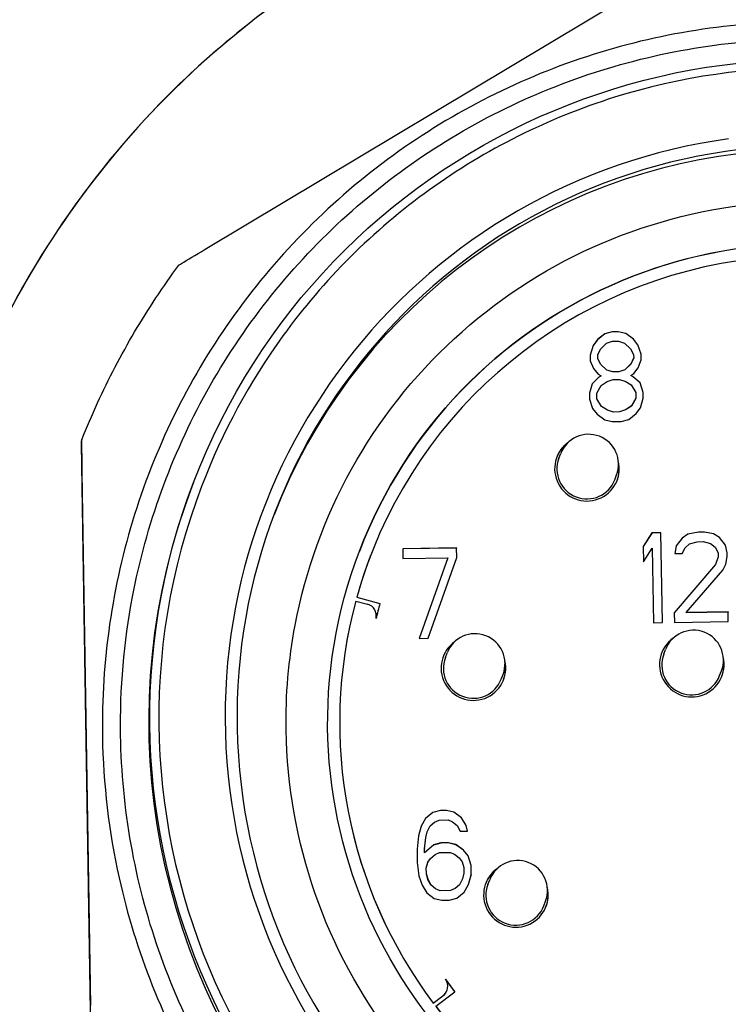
# Model space of a CAD drawing. Header units: inches. Extents: x 36 to 1719, y -84 to 1122.
# Tile 98 of 256: x 667.248 to 667.715, y 313.333 to 313.98. Entities that reach past the tile are written whole.
import ezdxf

# ---------------------------------------------------------------- set-up
doc = ezdxf.new("R2010")
doc.units = ezdxf.units.IN
doc.header["$LTSCALE"] = 48
doc.header["$MEASUREMENT"] = 0
doc.layers.add('Visible (ANSI)', color=7, linetype='Continuous', lineweight=30)

msp = doc.modelspace()

# ---------------------------------------------------------------- linework, layer by layer
at = {"layer": 'Visible (ANSI)'}
for p, q in [((667.37164, 313.83003), (667.67255, 314.01018)), ((667.62854, 313.76988), (667.62565, 313.76607)), ((667.62856, 313.76992), (667.62566, 313.7661)), ((667.6334, 313.77373), (667.62854, 313.76988)), ((667.62856, 313.76992), (667.62854, 313.76988)), ((667.63342, 313.77376), (667.62856, 313.76992)), ((667.6383, 313.77506), (667.6334, 313.77373)), ((667.63342, 313.77376), (667.6334, 313.77373)), ((667.63832, 313.7751), (667.63342, 313.77376)), ((667.64224, 313.77512), (667.6383, 313.77506)), ((667.63832, 313.7751), (667.6383, 313.77506)), ((667.64225, 313.77516), (667.63832, 313.7751)), ((667.64225, 313.77516), (667.64224, 313.77512)), ((667.64718, 313.77394), (667.64224, 313.77512)), ((667.64719, 313.77398), (667.64225, 313.77516)), ((667.64719, 313.77398), (667.64718, 313.77394)), ((667.65216, 313.77025), (667.64718, 313.77394)), ((667.65217, 313.77029), (667.64719, 313.77398)), ((667.65217, 313.77029), (667.65216, 313.77025)), ((667.65517, 313.76653), (667.65216, 313.77025)), ((667.65519, 313.76657), (667.65217, 313.77029)), ((667.62566, 313.7661), (667.62379, 313.75979)), ((667.62871, 313.75987), (667.63062, 313.76367)), ((667.63062, 313.76367), (667.6345, 313.7675)), ((667.6345, 313.7675), (667.63842, 313.76882)), ((667.63842, 313.76882), (667.64235, 313.76888)), ((667.64235, 313.76888), (667.64631, 313.76769)), ((667.64631, 313.76769), (667.65031, 313.76398)), ((667.65031, 313.76398), (667.65233, 313.76024)), ((667.65519, 313.76657), (667.65517, 313.76653)), ((667.65724, 313.76028), (667.65517, 313.76653)), ((667.65725, 313.76032), (667.65519, 313.76657)), ((667.62379, 313.75979), (667.62385, 313.75602)), ((667.62871, 313.75987), (667.6287, 313.75983)), ((667.62874, 313.75732), (667.6287, 313.75983)), ((667.62875, 313.75735), (667.62871, 313.75987)), ((667.62875, 313.75735), (667.62874, 313.75732)), ((667.63077, 313.75358), (667.62874, 313.75732)), ((667.63078, 313.75362), (667.62875, 313.75735)), ((667.65236, 313.75769), (667.65045, 313.75389)), ((667.65237, 313.75773), (667.65047, 313.75393)), ((667.65233, 313.76024), (667.65237, 313.75773)), ((667.65237, 313.75773), (667.65236, 313.75769)), ((667.65543, 313.75149), (667.65731, 313.75655)), ((667.65725, 313.76032), (667.65724, 313.76028)), ((667.6573, 313.75651), (667.65724, 313.76028)), ((667.65731, 313.75655), (667.65725, 313.76032)), ((667.62385, 313.75602), (667.6259, 313.75103)), ((667.6259, 313.75103), (667.62891, 313.7473)), ((667.63078, 313.75362), (667.63077, 313.75358)), ((667.63476, 313.74987), (667.63077, 313.75358)), ((667.63478, 313.74991), (667.63078, 313.75362)), ((667.63478, 313.74991), (667.63476, 313.74987)), ((667.63872, 313.74868), (667.63476, 313.74987)), ((667.63874, 313.74872), (667.63478, 313.74991)), ((667.64657, 313.75006), (667.64266, 313.74874)), ((667.64659, 313.7501), (667.64267, 313.74878)), ((667.65045, 313.75389), (667.64657, 313.75006)), ((667.64659, 313.7501), (667.64657, 313.75006)), ((667.65047, 313.75393), (667.64659, 313.7501)), ((667.65047, 313.75393), (667.65045, 313.75389)), ((667.65253, 313.74768), (667.65543, 313.75149)), ((667.62894, 313.74475), (667.62507, 313.74093)), ((667.62895, 313.74479), (667.62508, 313.74096)), ((667.62891, 313.7473), (667.6309, 313.74608)), ((667.63089, 313.74604), (667.62894, 313.74475)), ((667.62895, 313.74479), (667.62894, 313.74475)), ((667.6309, 313.74608), (667.62895, 313.74479)), ((667.6309, 313.74608), (667.63089, 313.74604)), ((667.6349, 313.74237), (667.63882, 313.74369)), ((667.64266, 313.74874), (667.63872, 313.74868)), ((667.63874, 313.74872), (667.63872, 313.74868)), ((667.64267, 313.74878), (667.63874, 313.74872)), ((667.63882, 313.74369), (667.64275, 313.74375)), ((667.64267, 313.74878), (667.64266, 313.74874)), ((667.64275, 313.74375), (667.64671, 313.74256)), ((667.65059, 313.74639), (667.65057, 313.74635)), ((667.65256, 313.74513), (667.65057, 313.74635)), ((667.65059, 313.74639), (667.65253, 313.74768)), ((667.65257, 313.74517), (667.65059, 313.74639)), ((667.65257, 313.74517), (667.65256, 313.74513)), ((667.65656, 313.74142), (667.65256, 313.74513)), ((667.65657, 313.74146), (667.65257, 313.74517)), ((667.62508, 313.74096), (667.62321, 313.73465)), ((667.62813, 313.73473), (667.631, 313.7398)), ((667.631, 313.7398), (667.6349, 313.74237)), ((667.64671, 313.74256), (667.65069, 313.74011)), ((667.65069, 313.74011), (667.65372, 313.73513)), ((667.65657, 313.74146), (667.65656, 313.74142)), ((667.65862, 313.73517), (667.65656, 313.74142)), ((667.65864, 313.73521), (667.65657, 313.74146)), ((667.62321, 313.73465), (667.62327, 313.73088)), ((667.62327, 313.73088), (667.62534, 313.72463)), ((667.62813, 313.73473), (667.62812, 313.73469)), ((667.62818, 313.73092), (667.62812, 313.73469)), ((667.62819, 313.73096), (667.62813, 313.73473)), ((667.62819, 313.73096), (667.62818, 313.73092)), ((667.63121, 313.72594), (667.62818, 313.73092)), ((667.63122, 313.72598), (667.62819, 313.73096)), ((667.65376, 313.73132), (667.65089, 313.72625)), ((667.65378, 313.73136), (667.6509, 313.72629)), ((667.65372, 313.73513), (667.65378, 313.73136)), ((667.65378, 313.73136), (667.65376, 313.73132)), ((667.65682, 313.72512), (667.65868, 313.7314)), ((667.65683, 313.72513), (667.6587, 313.73144)), ((667.65864, 313.73521), (667.65862, 313.73517)), ((667.65868, 313.7314), (667.65862, 313.73517)), ((667.6587, 313.73144), (667.65864, 313.73521)), ((667.6587, 313.73144), (667.65868, 313.7314)), ((667.62534, 313.72463), (667.62835, 313.72091)), ((667.63122, 313.72598), (667.63121, 313.72594)), ((667.63518, 313.72349), (667.63121, 313.72594)), ((667.6352, 313.72353), (667.63122, 313.72598)), ((667.65089, 313.72625), (667.64699, 313.72368)), ((667.6509, 313.72629), (667.64701, 313.72372)), ((667.6509, 313.72629), (667.65089, 313.72625)), ((667.65394, 313.72131), (667.65683, 313.72513)), ((667.62835, 313.72091), (667.63333, 313.71722)), ((667.6352, 313.72353), (667.63518, 313.72349)), ((667.63914, 313.7223), (667.63518, 313.72349)), ((667.63916, 313.72233), (667.6352, 313.72353)), ((667.64308, 313.72236), (667.63914, 313.7223)), ((667.63916, 313.72233), (667.63914, 313.7223)), ((667.64309, 313.7224), (667.63916, 313.72233)), ((667.64699, 313.72368), (667.64308, 313.72236)), ((667.64309, 313.7224), (667.64308, 313.72236)), ((667.64701, 313.72372), (667.64309, 313.7224)), ((667.64418, 313.71613), (667.64908, 313.71747)), ((667.64701, 313.72372), (667.64699, 313.72368)), ((667.64908, 313.71747), (667.65394, 313.72131)), ((667.63333, 313.71722), (667.63827, 313.71604)), ((667.63827, 313.71604), (667.64418, 313.71613)), ((667.28925, 313.70402), (667.28888, 313.70307)), ((667.60317, 313.6919), (667.60436, 313.69501)), ((667.2952, 313.33196), (667.28962, 313.68262)), ((667.63994, 313.67782), (667.64113, 313.68093)), ((667.36277, 313.67597), (667.36197, 313.67387)), ((667.3685, 313.6744), (667.36831, 313.67392)), ((667.66444, 313.64283), (667.65867, 313.63394)), ((667.66442, 313.64279), (667.65867, 313.63392)), ((667.67033, 313.64288), (667.66442, 313.64279)), ((667.66444, 313.64283), (667.66442, 313.64279)), ((667.67034, 313.64292), (667.66444, 313.64283)), ((667.67034, 313.64292), (667.67033, 313.64288)), ((667.67127, 313.58387), (667.67033, 313.64288)), ((667.67128, 313.58387), (667.67034, 313.64292)), ((667.68806, 313.64191), (667.68417, 313.63933)), ((667.68808, 313.64194), (667.68418, 313.63937)), ((667.69493, 313.64327), (667.68806, 313.64191)), ((667.68808, 313.64194), (667.68806, 313.64191)), ((667.69495, 313.64331), (667.68808, 313.64194)), ((667.69887, 313.64333), (667.69493, 313.64327)), ((667.69495, 313.64331), (667.69493, 313.64327)), ((667.69888, 313.64337), (667.69495, 313.64331)), ((667.69888, 313.64337), (667.69887, 313.64333)), ((667.70479, 313.64217), (667.69887, 313.64333)), ((667.70481, 313.64221), (667.69888, 313.64337)), ((667.70481, 313.64221), (667.70479, 313.64217)), ((667.70877, 313.63972), (667.70479, 313.64217)), ((667.70878, 313.63976), (667.70481, 313.64221)), ((667.70878, 313.63976), (667.70877, 313.63972)), ((667.71279, 313.63476), (667.70877, 313.63972)), ((667.7128, 313.6348), (667.70878, 313.63976)), ((667.65867, 313.63394), (667.65883, 313.62389)), ((667.68032, 313.63428), (667.67942, 313.62924)), ((667.68418, 313.63937), (667.68032, 313.63428)), ((667.68417, 313.63933), (667.68032, 313.63426)), ((667.68418, 313.63937), (667.68417, 313.63933)), ((667.68625, 313.63312), (667.68916, 313.63568)), ((667.68916, 313.63568), (667.69406, 313.63701)), ((667.69406, 313.63701), (667.698, 313.63707)), ((667.698, 313.63707), (667.70294, 313.6359)), ((667.70294, 313.6359), (667.70593, 313.63343)), ((667.70593, 313.63343), (667.70796, 313.62969)), ((667.7128, 313.6348), (667.71279, 313.63476)), ((667.71385, 313.62975), (667.71279, 313.63476)), ((667.71386, 313.62979), (667.7128, 313.6348)), ((667.47925, 313.62783), (667.47926, 313.62787)), ((667.53584, 313.63291), (667.50041, 313.63235)), ((667.53583, 313.63287), (667.50041, 313.63231)), ((667.50041, 313.63235), (667.50051, 313.62607)), ((667.53584, 313.63291), (667.53583, 313.63287)), ((667.53593, 313.62659), (667.53583, 313.63287)), ((667.53594, 313.62663), (667.53584, 313.63291)), ((667.65883, 313.62389), (667.6646, 313.63278)), ((667.6646, 313.63278), (667.66538, 313.58378)), ((667.67942, 313.62924), (667.68434, 313.62932)), ((667.68434, 313.62932), (667.68625, 313.63312)), ((667.708, 313.62718), (667.70611, 313.62212)), ((667.70796, 313.62969), (667.708, 313.62718)), ((667.71299, 313.62221), (667.71389, 313.62724)), ((667.713, 313.62223), (667.7139, 313.62727)), ((667.71386, 313.62979), (667.71385, 313.62975)), ((667.71389, 313.62724), (667.71385, 313.62975)), ((667.7139, 313.62727), (667.71386, 313.62979)), ((667.7139, 313.62727), (667.71389, 313.62724)), ((667.50051, 313.62607), (667.53004, 313.62654)), ((667.53004, 313.62654), (667.51119, 313.57346)), ((667.5171, 313.57355), (667.53594, 313.62663)), ((667.5171, 313.57355), (667.53593, 313.62659)), ((667.53594, 313.62663), (667.53593, 313.62659)), ((667.70611, 313.62212), (667.67905, 313.59028)), ((667.7061, 313.62209), (667.67905, 313.59026)), ((667.70611, 313.62212), (667.7061, 313.62209)), ((667.71109, 313.61843), (667.713, 313.62223)), ((667.68693, 313.59041), (667.71109, 313.61843)), ((667.46953, 313.59796), (667.46954, 313.598)), ((667.46954, 313.598), (667.47725, 313.59592)), ((667.47024, 313.60054), (667.47025, 313.60058)), ((667.47024, 313.60054), (667.48541, 313.59631)), ((667.47025, 313.60058), (667.48542, 313.59635)), ((667.48541, 313.59631), (667.48542, 313.59635)), ((667.67905, 313.59028), (667.67915, 313.584)), ((667.71447, 313.5908), (667.68691, 313.59037)), ((667.68693, 313.59041), (667.68691, 313.59037)), ((667.71448, 313.59084), (667.68693, 313.59041)), ((667.71448, 313.59084), (667.71447, 313.5908)), ((667.71457, 313.58456), (667.71447, 313.5908)), ((667.71458, 313.58456), (667.71448, 313.59084)), ((667.66538, 313.58378), (667.67128, 313.58387)), ((667.67915, 313.584), (667.71458, 313.58456)), ((667.51119, 313.57346), (667.5171, 313.57355)), ((667.52848, 313.56079), (667.52967, 313.56389)), ((667.67216, 313.56306), (667.67335, 313.56617)), ((667.56525, 313.54671), (667.56644, 313.54981)), ((667.70893, 313.54898), (667.71012, 313.55209)), ((667.52028, 313.45892), (667.51542, 313.45507)), ((667.5203, 313.45895), (667.51544, 313.45511)), ((667.52518, 313.46025), (667.52028, 313.45892)), ((667.5203, 313.45895), (667.52028, 313.45892)), ((667.5252, 313.46029), (667.5203, 313.45895)), ((667.52912, 313.46031), (667.52518, 313.46025)), ((667.5252, 313.46029), (667.52518, 313.46025)), ((667.52913, 313.46035), (667.5252, 313.46029)), ((667.52913, 313.46035), (667.52912, 313.46031)), ((667.53406, 313.45914), (667.52912, 313.46031)), ((667.53407, 313.45917), (667.52913, 313.46035)), ((667.53407, 313.45917), (667.53406, 313.45914)), ((667.53904, 313.45544), (667.53406, 313.45914)), ((667.53905, 313.45548), (667.53407, 313.45917)), ((667.51544, 313.45511), (667.51256, 313.45004)), ((667.51542, 313.45507), (667.51256, 313.45001)), ((667.51544, 313.45511), (667.51542, 313.45507)), ((667.51847, 313.45013), (667.52138, 313.45269)), ((667.52138, 313.45269), (667.52431, 313.45399)), ((667.52431, 313.45399), (667.53022, 313.45409)), ((667.53022, 313.45409), (667.53319, 313.45288)), ((667.53319, 313.45288), (667.53618, 313.45041)), ((667.53905, 313.45548), (667.53904, 313.45544)), ((667.54207, 313.45047), (667.53904, 313.45544)), ((667.54209, 313.4505), (667.53905, 313.45548)), ((667.51256, 313.45004), (667.5107, 313.44372)), ((667.51562, 313.44251), (667.51655, 313.44629)), ((667.51564, 313.44255), (667.51656, 313.44633)), ((667.51656, 313.44633), (667.51655, 313.44629)), ((667.51656, 313.44633), (667.51847, 313.45013)), ((667.53618, 313.45041), (667.53821, 313.44667)), ((667.53821, 313.44667), (667.54313, 313.44675)), ((667.54209, 313.4505), (667.54207, 313.45047)), ((667.54311, 313.44675), (667.54207, 313.45047)), ((667.54313, 313.44675), (667.54209, 313.4505)), ((667.5107, 313.44372), (667.50985, 313.43491)), ((667.51476, 313.43495), (667.51562, 313.44251)), ((667.51477, 313.43499), (667.51564, 313.44255)), ((667.51564, 313.44255), (667.51562, 313.44251)), ((667.52552, 313.43889), (667.52062, 313.43756)), ((667.52554, 313.43893), (667.52064, 313.4376)), ((667.53044, 313.43897), (667.52552, 313.43889)), ((667.52554, 313.43893), (667.52552, 313.43889)), ((667.53046, 313.43901), (667.52554, 313.43893)), ((667.53046, 313.43901), (667.53044, 313.43897)), ((667.53538, 313.43779), (667.53044, 313.43897)), ((667.5354, 313.43783), (667.53046, 313.43901)), ((667.50985, 313.43491), (667.50999, 313.42612)), ((667.51477, 313.43499), (667.51476, 313.43495)), ((667.5148, 313.43244), (667.51476, 313.43495)), ((667.51481, 313.43248), (667.51477, 313.43499)), ((667.52062, 313.43756), (667.5148, 313.43244)), ((667.51481, 313.43248), (667.5148, 313.43244)), ((667.52064, 313.4376), (667.51481, 313.43248)), ((667.52064, 313.4376), (667.52062, 313.43756)), ((667.52172, 313.43133), (667.52465, 313.43264)), ((667.52465, 313.43264), (667.53154, 313.43274)), ((667.53154, 313.43274), (667.53451, 313.43154)), ((667.5354, 313.43783), (667.53538, 313.43779)), ((667.54036, 313.4341), (667.53538, 313.43779)), ((667.54038, 313.43414), (667.5354, 313.43783)), ((667.54038, 313.43414), (667.54036, 313.4341)), ((667.54338, 313.43038), (667.54036, 313.4341)), ((667.54339, 313.43042), (667.54038, 313.43414)), ((667.50999, 313.42612), (667.51111, 313.41734)), ((667.51594, 313.42241), (667.51686, 313.42619)), ((667.51596, 313.42245), (667.51688, 313.42623)), ((667.51688, 313.42623), (667.51686, 313.42619)), ((667.51688, 313.42623), (667.51881, 313.42877)), ((667.51881, 313.42877), (667.52172, 313.43133)), ((667.53451, 313.43154), (667.53751, 313.42907)), ((667.53751, 313.42907), (667.53951, 313.42659)), ((667.53951, 313.42659), (667.54056, 313.42284)), ((667.54339, 313.43042), (667.54338, 313.43038)), ((667.54544, 313.42413), (667.54338, 313.43038)), ((667.54546, 313.42417), (667.54339, 313.43042)), ((667.51596, 313.42245), (667.51594, 313.42241)), ((667.516, 313.41864), (667.51594, 313.42241)), ((667.51602, 313.41868), (667.51596, 313.42245)), ((667.54056, 313.42284), (667.54062, 313.41907)), ((667.54546, 313.42417), (667.54544, 313.42413)), ((667.54554, 313.41785), (667.54544, 313.42413)), ((667.54556, 313.41789), (667.54546, 313.42417)), ((667.51111, 313.41734), (667.51318, 313.41109)), ((667.51602, 313.41868), (667.516, 313.41864)), ((667.51704, 313.41489), (667.516, 313.41864)), ((667.51706, 313.41492), (667.51602, 313.41868)), ((667.51706, 313.41492), (667.51704, 313.41489)), ((667.51907, 313.41115), (667.51704, 313.41489)), ((667.51909, 313.41119), (667.51706, 313.41492)), ((667.53968, 313.41524), (667.53777, 313.41144)), ((667.53969, 313.41528), (667.53779, 313.41148)), ((667.53969, 313.41528), (667.53968, 313.41524)), ((667.54062, 313.41907), (667.53969, 313.41528)), ((667.54368, 313.41156), (667.54554, 313.41785)), ((667.54369, 313.41158), (667.54556, 313.41789)), ((667.54556, 313.41789), (667.54554, 313.41785)), ((667.55644, 313.41161), (667.55763, 313.41472)), ((667.51318, 313.41109), (667.51621, 313.40611)), ((667.51909, 313.41119), (667.51907, 313.41115)), ((667.52207, 313.40868), (667.51907, 313.41115)), ((667.52208, 313.40872), (667.51909, 313.41119)), ((667.52208, 313.40872), (667.52207, 313.40868)), ((667.52504, 313.40747), (667.52207, 313.40868)), ((667.52505, 313.40751), (667.52208, 313.40872)), ((667.53193, 313.40758), (667.52504, 313.40747)), ((667.52505, 313.40751), (667.52504, 313.40747)), ((667.53194, 313.40762), (667.52505, 313.40751)), ((667.53486, 313.40888), (667.53193, 313.40758)), ((667.53194, 313.40762), (667.53193, 313.40758)), ((667.53487, 313.40892), (667.53194, 313.40762)), ((667.53777, 313.41144), (667.53486, 313.40888)), ((667.53487, 313.40892), (667.53486, 313.40888)), ((667.53779, 313.41148), (667.53487, 313.40892)), ((667.53596, 313.40266), (667.54082, 313.4065)), ((667.53779, 313.41148), (667.53777, 313.41144)), ((667.54082, 313.4065), (667.54369, 313.41158)), ((667.51621, 313.40611), (667.5212, 313.40242)), ((667.5212, 313.40242), (667.52614, 313.40124)), ((667.52614, 313.40124), (667.53106, 313.40132)), ((667.53106, 313.40132), (667.53596, 313.40266)), ((667.59321, 313.39753), (667.5944, 313.40064)), ((667.52949, 313.34187), (667.52951, 313.34191)), ((667.52049, 313.3336), (667.52687, 313.33839)), ((667.5205, 313.33364), (667.52688, 313.33843)), ((667.52212, 313.33151), (667.53463, 313.34107)), ((667.52049, 313.3336), (667.5205, 313.33364))]:
    msp.add_line(p, q, dxfattribs=at)
for centre in [(667.62275, 313.68797), (667.54805, 313.55685), (667.69173, 313.55913), (667.57602, 313.40768)]:
    msp.add_arc(centre, 0.01969, 339.04633, 159.04633, dxfattribs=at)
for centre, major_axis, ratio, start_param, end_param in [((667.76432, 313.51357), (-0.5515, 0.21119), 0.99994, 5.60626, 6.282524), ((667.76746, 313.52176), (-0.35847, 0.13727), 0.99994, 5.216001, 11.255135), ((667.76743, 313.52168), (-0.35112, 0.13446), 0.99994, 5.19888, 11.272257), ((667.76638, 313.51894), (-0.35112, 0.13446), 0.99994, 5.19888, 6.279278), ((667.76603, 313.51801), (-0.29413, 0.11263), 0.99994, 3.141794, 6.282984), ((667.76604, 313.51805), (-0.28678, 0.10982), 0.99994, 4.072958, 6.376793), ((667.62164, 313.68506), (-0.01218, 0.01742), 0.999978, 0, 4.331631), ((667.62156, 313.68486), (-0.01982, 0.0077), 0.99994, 5.724976, 6.283185), ((667.62156, 313.68486), (0.01838, -0.00704), 0.99994, 3.141593, 6.283185), ((667.62156, 313.68486), (0.02085, 0.00417), 0.999974, 5.724976, 6.283185), ((667.7664, 313.519), (-0.40443, 0.15487), 0.99994, 0, 3.141593), ((667.76723, 313.52116), (0.39892, -0.15276), 0.99994, 3.141593, 6.283185), ((667.76603, 313.51801), (-0.28678, 0.10982), 0.99994, 0, 0.093607), ((667.76603, 313.51801), (-0.28678, 0.10982), 0.99994, 0.102334, 1.009905), ((667.76604, 313.51805), (-0.28678, 0.10982), 0.99994, 0.102334, 1.009905), ((667.4752, 313.58832), (0.00765, -0.00185), 0.999942, 0, 1.544477), ((667.76604, 313.51805), (-0.27207, 0.10419), 0.99994, 0.093607, 0.128653), ((667.76603, 313.51801), (-0.27207, 0.10419), 0.99994, 0.093607, 0.127548), ((667.54694, 313.55395), (-0.01218, 0.01742), 0.999978, 0, 4.331631), ((667.54686, 313.55375), (-0.01982, 0.0077), 0.99994, 5.724976, 6.283185), ((667.69062, 313.55623), (-0.01218, 0.01742), 0.999978, 0, 4.331631), ((667.69054, 313.55602), (-0.01982, 0.0077), 0.99994, 5.724976, 6.283185), ((667.69054, 313.55602), (0.01838, -0.00704), 0.99994, 3.141593, 6.283185), ((667.54686, 313.55375), (0.01838, -0.00704), 0.99994, 3.141593, 6.283185), ((667.54686, 313.55375), (0.02085, 0.00417), 0.999974, 5.724976, 6.283185), ((667.69054, 313.55602), (0.02085, 0.00417), 0.999974, 5.724976, 6.283185), ((667.5749, 313.40477), (-0.01218, 0.01742), 0.999978, 0, 4.331631), ((667.57483, 313.40457), (-0.01982, 0.0077), 0.99994, 5.724976, 6.283185), ((667.76603, 313.51801), (0.28678, -0.10982), 0.99994, 4.160224, 6.283185), ((667.76604, 313.51805), (0.28678, -0.10982), 0.99994, 4.160224, 6.289526), ((667.57483, 313.40457), (0.01838, -0.00704), 0.99994, 3.141593, 6.283185), ((667.57483, 313.40457), (0.02085, 0.00417), 0.999974, 5.724976, 6.283185), ((667.52215, 313.34473), (0.00473, -0.0063), 0.999974, 0, 1.544477), ((667.76604, 313.51805), (0.27207, -0.10419), 0.99994, 4.125179, 4.160224), ((667.76603, 313.51801), (-0.27207, 0.10419), 0.99994, 0.98598, 1.018559), ((667.52214, 313.34469), (0.00735, -0.00282), 0.99994, 5.722294, 6.283185)]:
    msp.add_ellipse(centre, major_axis=major_axis, ratio=ratio, start_param=start_param, end_param=end_param, dxfattribs=at)
for centre, major_axis in [((667.76721, 313.5211), (-0.40443, 0.15487)), ((667.76607, 313.51813), (0.29413, -0.11263))]:
    msp.add_ellipse(centre, major_axis=major_axis, ratio=0.99994, dxfattribs=at)
for points, knots in [([(667.46671, 314.02363), (667.4193, 313.99581), (667.37632, 313.96191), (667.28917, 313.8721), (667.24494, 313.80562), (667.20136, 313.69611), (667.19048, 313.65799), (667.1766, 313.58121), (667.1736, 313.54255), (667.17479, 313.46764), (667.17902, 313.42906), (667.19534, 313.35265), (667.20742, 313.31481), (667.25446, 313.20641), (667.30079, 313.14107), (667.39076, 313.05356), (667.4348, 313.02082), (667.48307, 312.99433)], [-3.829059, -3.829059, -3.829059, -3.829059, -3.426449, -3.426449, -2.855521, -2.855521, -2.570057, -2.570057, -2.284593, -2.284593, -1.999129, -1.999129, -1.713665, -1.713665, -1.142736, -1.142736, -0.740127, -0.740127, -0.740127, -0.740127]), ([(667.30288, 313.50908), (667.30209, 313.55841), (667.30927, 313.60787), (667.33882, 313.70202), (667.36119, 313.7467), (667.41886, 313.82678), (667.45415, 313.86216), (667.53408, 313.92003), (667.57871, 313.94252), (667.67279, 313.97231), (667.72223, 313.97961), (667.82091, 313.97829), (667.87013, 313.96967), (667.96339, 313.93738), (668.0074, 313.91372), (668.08577, 313.85373), (668.12011, 313.81743), (668.17562, 313.73584), (668.1968, 313.69057), (668.22383, 313.59566), (668.22969, 313.54604), (668.22549, 313.44744), (668.21544, 313.39849), (668.18045, 313.30622), (668.15551, 313.26292), (668.09326, 313.18635), (668.05597, 313.15309), (667.97279, 313.09998), (667.92693, 313.08014), (667.83126, 313.0559), (667.78149, 313.05149), (667.68305, 313.05857), (667.63441, 313.07004), (667.5432, 313.10772), (667.50064, 313.13392), (667.42591, 313.19837), (667.39375, 313.23662), (667.34309, 313.32131), (667.3246, 313.36774), (667.30707, 313.44648), (667.30338, 313.47775), (667.30288, 313.50908)], [0, 0, 0, 0, 0.319998, 0.319998, 0.639996, 0.639996, 0.959994, 0.959994, 1.279993, 1.279993, 1.599993, 1.599993, 1.919995, 1.919995, 2.239998, 2.239998, 2.56, 2.56, 2.88, 2.88, 3.2, 3.2, 3.519998, 3.519998, 3.839995, 3.839995, 4.159994, 4.159994, 4.479993, 4.479993, 4.799994, 4.799994, 5.119996, 5.119996, 5.439998, 5.439998, 5.76, 5.76, 6.08, 6.08, 6.283185, 6.283185, 6.283185, 6.283185]), ([(667.31483, 313.50965), (667.3156, 313.46158), (667.32412, 313.41363), (667.35582, 313.32284), (667.37899, 313.28001), (667.43764, 313.2038), (667.47311, 313.17043), (667.55275, 313.11654), (667.59692, 313.09602), (667.68947, 313.06991), (667.73785, 313.06433), (667.83392, 313.06866), (667.8816, 313.07857), (667.97142, 313.1129), (668.01356, 313.13731), (668.08803, 313.19816), (668.12035, 313.23458), (668.17189, 313.31576), (668.19111, 313.3605), (668.2145, 313.45378), (668.21867, 313.50229), (668.21153, 313.59819), (668.20023, 313.64556), (668.16328, 313.73434), (668.13765, 313.77575), (668.07465, 313.84841), (668.0373, 313.87965), (667.95464, 313.9288), (667.90935, 313.94671), (667.81543, 313.96737), (667.76681, 313.97012), (667.67116, 313.96019), (667.62414, 313.9475), (667.53647, 313.90799), (667.49583, 313.88116), (667.42504, 313.81607), (667.39491, 313.77782), (667.34819, 313.69377), (667.33161, 313.64799), (667.31698, 313.57075), (667.31435, 313.54018), (667.31483, 313.50965)], [0, 0, 0, 0, 0.32, 0.32, 0.64, 0.64, 0.96, 0.96, 1.28, 1.28, 1.6, 1.6, 1.920001, 1.920001, 2.240001, 2.240001, 2.560001, 2.560001, 2.88, 2.88, 3.2, 3.2, 3.52, 3.52, 3.84, 3.84, 4.16, 4.16, 4.48, 4.48, 4.800001, 4.800001, 5.120001, 5.120001, 5.440001, 5.440001, 5.760001, 5.760001, 6.08, 6.08, 6.283185, 6.283185, 6.283185, 6.283185]), ([(668.16633, 313.36888), (668.18263, 313.41143), (668.19205, 313.4566), (668.19621, 313.54763), (668.19095, 313.59347), (668.16626, 313.68119), (668.14685, 313.72305), (668.09582, 313.79855), (668.06422, 313.83218), (667.99204, 313.8878), (667.95146, 313.90978), (667.86544, 313.93987), (667.82002, 313.94797), (667.7289, 313.94948), (667.68323, 313.94288), (667.59627, 313.91565), (667.55499, 313.89502), (667.48101, 313.84182), (667.44832, 313.80925), (667.39971, 313.74221), (667.38182, 313.70918), (667.3685, 313.6744)], [2.760006, 2.760006, 2.760006, 2.760006, 3.080005, 3.080005, 3.400004, 3.400004, 3.720004, 3.720004, 4.040004, 4.040004, 4.360005, 4.360005, 4.680006, 4.680006, 5.000007, 5.000007, 5.320007, 5.320007, 5.640007, 5.640007, 5.901599, 5.901599, 5.901599, 5.901599]), ([(667.42371, 313.513), (667.42429, 313.47647), (667.43077, 313.44005), (667.45485, 313.37106), (667.47246, 313.33852), (667.51702, 313.28061), (667.54397, 313.25526), (667.60449, 313.2143), (667.63805, 313.19871), (667.70837, 313.17888), (667.74513, 313.17463), (667.81813, 313.17793), (667.85435, 313.18546), (667.92261, 313.21154), (667.95462, 313.23009), (668.0112, 313.27632), (668.03576, 313.304), (668.07493, 313.36568), (668.08953, 313.39967), (668.1073, 313.47055), (668.11047, 313.50741), (668.10505, 313.58028), (668.09646, 313.61627), (668.06838, 313.68373), (668.04891, 313.71519), (668.00104, 313.77039), (667.97266, 313.79413), (667.90985, 313.83148), (667.87544, 313.84509), (667.80408, 313.86078), (667.76714, 313.86287), (667.69446, 313.85533), (667.65873, 313.84569), (667.59212, 313.81567), (667.56124, 313.79528), (667.50745, 313.74583), (667.48455, 313.71677), (667.44906, 313.6529), (667.43646, 313.61811), (667.42534, 313.55943), (667.42334, 313.5362), (667.42371, 313.513)], [0, 0, 0, 0, 0.320003, 0.320003, 0.640003, 0.640003, 0.960002, 0.960002, 1.279998, 1.279998, 1.599995, 1.599995, 1.919993, 1.919993, 2.239992, 2.239992, 2.559994, 2.559994, 2.879997, 2.879997, 3.200001, 3.200001, 3.520003, 3.520003, 3.840003, 3.840003, 4.160001, 4.160001, 4.479998, 4.479998, 4.799994, 4.799994, 5.119992, 5.119992, 5.439992, 5.439992, 5.759995, 5.759995, 6.079998, 6.079998, 6.283185, 6.283185, 6.283185, 6.283185]), ([(667.35317, 313.81892), (667.35318, 313.81892), (667.35323, 313.81896), (667.35342, 313.81907), (667.3536, 313.81919), (667.35439, 313.81967), (667.35541, 313.82028), (667.3607, 313.82348), (667.36666, 313.82705), (667.37164, 313.83003)], [-0.24577943, -0.24577943, -0.24577943, -0.24577943, -0.24342626, -0.24342626, -0.24057759, -0.24057759, -0.23135458, -0.23135458, -0.18708943, -0.18708943, -0.18708943, -0.18708943]), ([(667.28925, 313.70402), (667.2925, 313.71219), (667.29596, 313.72027), (667.3033, 313.73625), (667.30717, 313.74414), (667.31532, 313.75972), (667.3196, 313.7674), (667.32854, 313.78254), (667.3332, 313.78999), (667.34291, 313.80465), (667.34795, 313.81185), (667.35317, 313.81892)], [0.3947911, 0.3947911, 0.3947911, 0.3947911, 0.4463142, 0.4463142, 0.4978373, 0.4978373, 0.5493604, 0.5493604, 0.6008835, 0.6008835, 0.6524066, 0.6524066, 0.6524066, 0.6524066]), ([(667.28888, 313.70307), (667.28888, 313.70306), (667.28888, 313.70299), (667.28888, 313.70277), (667.28888, 313.70256), (667.28889, 313.70163), (667.28891, 313.70044), (667.28897, 313.69588), (667.28904, 313.69153), (667.2891, 313.68728)], [0, 0, 0, 0, 0.00241164, 0.00241164, 0.00526031, 0.00526031, 0.01448332, 0.01448332, 0.04470519, 0.04470519, 0.04470519, 0.04470519]), ([(667.28962, 313.68262), (667.28953, 313.68843), (667.28942, 313.69537), (667.28931, 313.70148), (667.28928, 313.70265), (667.28927, 313.70355), (667.28926, 313.70376), (667.28925, 313.70397), (667.28925, 313.70403), (667.28925, 313.70402)], [-0.05874847, -0.05874847, -0.05874847, -0.05874847, -0.01448332, -0.01448332, -0.00526031, -0.00526031, -0.00241164, -0.00241164, -0.0000029, -0.0000029, -0.0000029, -0.0000029])]:
    msp.add_open_spline(points, degree=3, knots=knots, dxfattribs=at)
for points, weights in [([(667.2891, 313.68728), (667.29056, 313.59353), (667.29195, 313.50608)], [1.56646110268, 1.62205505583, 1.62205505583]), ([(667.29195, 313.50608), (667.29334, 313.41863), (667.29486, 313.32507)], [1.62234181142, 1.62234181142, 1.56673803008])]:
    msp.add_rational_spline(points, weights, degree=2, dxfattribs=at)

doc.saveas('drawing.dxf')
